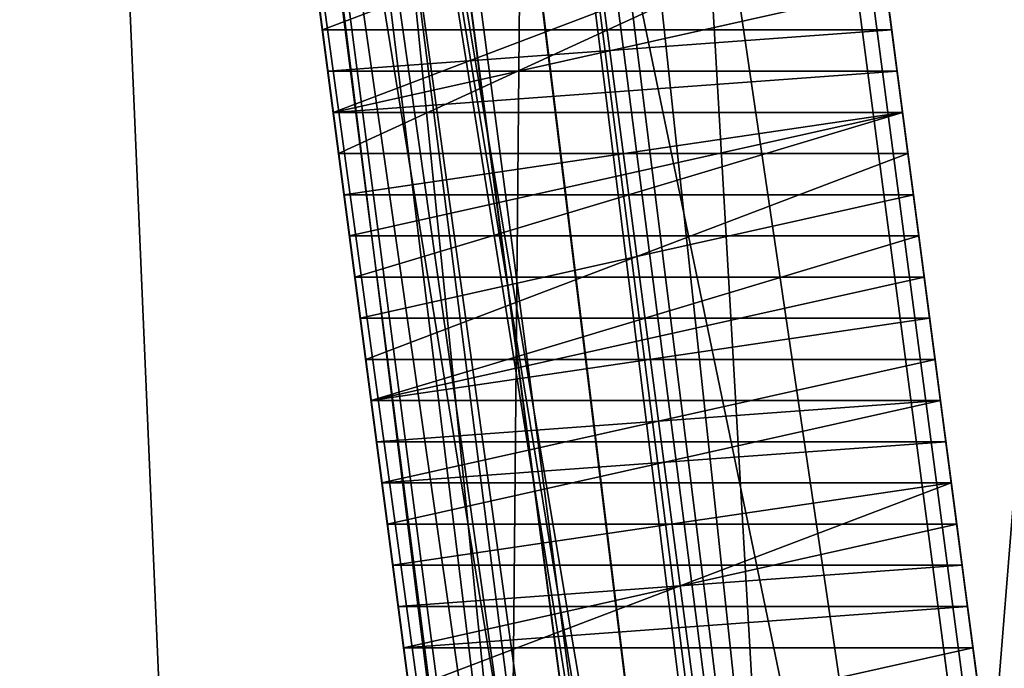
# Model space of a CAD drawing. Header units: millimetres. Extents: x -75 to 0, y -130 to 133.
# Tile 62 of 121: x -57.81 to -56.07, y 41.11 to 42.26. Entities that reach past the tile are written whole.
import ezdxf

# ---------------------------------------------------------------- set-up
doc = ezdxf.new("R2010")
doc.units = ezdxf.units.MM
doc.header["$LTSCALE"] = 65.185185
for name, color, linetype in [('406', 7, 'CONTINUOUS'), ('407', 7, 'CONTINUOUS'), ('409', 7, 'CONTINUOUS'), ('419', 7, 'CONTINUOUS'), ('423', 7, 'CONTINUOUS'), ('437', 7, 'CONTINUOUS'), ('441', 7, 'CONTINUOUS'), ('505', 7, 'CONTINUOUS'), ('506', 7, 'CONTINUOUS'), ('507', 7, 'CONTINUOUS'), ('508', 7, 'CONTINUOUS'), ('509', 7, 'CONTINUOUS'), ('510', 7, 'CONTINUOUS'), ('511', 7, 'CONTINUOUS'), ('512', 7, 'CONTINUOUS'), ('513', 7, 'CONTINUOUS'), ('514', 7, 'CONTINUOUS'), ('515', 7, 'CONTINUOUS'), ('519', 7, 'CONTINUOUS'), ('520', 7, 'CONTINUOUS'), ('521', 7, 'CONTINUOUS'), ('522', 7, 'CONTINUOUS'), ('523', 7, 'CONTINUOUS'), ('524', 7, 'CONTINUOUS'), ('599', 7, 'CONTINUOUS'), ('601', 7, 'CONTINUOUS'), ('607', 7, 'CONTINUOUS'), ('609', 7, 'CONTINUOUS'), ('632', 7, 'CONTINUOUS'), ('634', 7, 'CONTINUOUS'), ('659', 7, 'CONTINUOUS'), ('683', 7, 'CONTINUOUS'), ('709', 7, 'CONTINUOUS'), ('729', 7, 'CONTINUOUS'), ('749', 7, 'CONTINUOUS'), ('750', 7, 'CONTINUOUS'), ('751', 7, 'CONTINUOUS'), ('752', 7, 'CONTINUOUS'), ('753', 7, 'CONTINUOUS'), ('754', 7, 'CONTINUOUS'), ('755', 7, 'CONTINUOUS'), ('756', 7, 'CONTINUOUS'), ('757', 7, 'CONTINUOUS'), ('758', 7, 'CONTINUOUS'), ('759', 7, 'CONTINUOUS'), ('760', 7, 'CONTINUOUS'), ('761', 7, 'CONTINUOUS'), ('772', 7, 'CONTINUOUS'), ('773', 7, 'CONTINUOUS'), ('774', 7, 'CONTINUOUS'), ('775', 7, 'CONTINUOUS'), ('776', 7, 'CONTINUOUS'), ('777', 7, 'CONTINUOUS'), ('778', 7, 'CONTINUOUS'), ('779', 7, 'CONTINUOUS'), ('780', 7, 'CONTINUOUS'), ('896', 7, 'CONTINUOUS'), ('897', 7, 'CONTINUOUS'), ('898', 7, 'CONTINUOUS'), ('900', 7, 'CONTINUOUS'), ('917', 7, 'CONTINUOUS'), ('918', 7, 'CONTINUOUS')]:
    doc.layers.add(name, color=color, linetype=linetype)

msp = doc.modelspace()

# ---------------------------------------------------------------- linework, layer by layer
at = {"layer": '406', "linetype": 'CONTINUOUS'}
for points in [[(-70.6174, 132.09, 22), (-57.0454, 29, 22), (-60.8693, 73.3684, 22), (-70.6174, 132.09, 22)], [(-60.8693, 73.3684, 22), (-57.0454, 29, 22), (-58.716, 67.8308, 22), (-60.8693, 73.3684, 22)], [(-58.716, 67.8308, 22), (-57.0454, 29, 22), (-56.7181, 65.602, 22), (-58.716, 67.8308, 22)], [(-56.7181, 65.602, 22), (-57.0454, 29, 22), (-54.2476, 63.9121, 22), (-56.7181, 65.602, 22)], [(-54.2476, 63.9121, 22), (-57.0454, 29, 22), (-48.4763, 62.5, 22), (-54.2476, 63.9121, 22)], [(-48.4763, 62.5, 22), (-57.0454, 29, 22), (-34, 62.5, 22), (-48.4763, 62.5, 22)], [(-34, 62.5, 22), (-57.0454, 29, 22), (-34, 44.5265, 22), (-34, 62.5, 22)], [(-34, 44.5265, 22), (-57.0454, 29, 22), (-34.3038, 41.0536, 22), (-34, 44.5265, 22)]]:
    msp.add_3dface(points, dxfattribs=at)
at = {"layer": '407', "linetype": 'CONTINUOUS'}
for points in [[(-70.6174, 132.09, -22), (-60.8693, 73.3684, -22), (-57.0454, 29, -22), (-70.6174, 132.09, -22)], [(-60.8693, 73.3684, -22), (-58.716, 67.8308, -22), (-57.0454, 29, -22), (-60.8693, 73.3684, -22)], [(-58.716, 67.8308, -22), (-56.7181, 65.602, -22), (-35.2061, 37.6861, -22), (-58.716, 67.8308, -22)], [(-57.0454, 29, -22), (-58.716, 67.8308, -22), (-38.3676, 29, -22), (-57.0454, 29, -22)], [(-38.3676, 29, -22), (-58.716, 67.8308, -22), (-35.2061, 37.6861, -22), (-38.3676, 29, -22)], [(-56.7181, 65.602, -22), (-34, 44.5265, -22), (-34.3038, 41.0536, -22), (-56.7181, 65.602, -22)], [(-35.2061, 37.6861, -22), (-56.7181, 65.602, -22), (-34.3038, 41.0536, -22), (-35.2061, 37.6861, -22)]]:
    msp.add_3dface(points, dxfattribs=at)
at = {"layer": '409', "linetype": 'CONTINUOUS'}
for points in [[(-57.5411, 28.9347, -21.5), (-57.5411, 28.9347, 21.5), (-71.1132, 132.0247, 21.5), (-57.5411, 28.9347, -21.5)], [(-71.1132, 132.0247, -21.5), (-57.5411, 28.9347, -21.5), (-71.1132, 132.0247, 21.5), (-71.1132, 132.0247, -21.5)]]:
    msp.add_3dface(points, dxfattribs=at)
at = {"layer": '419', "linetype": 'CONTINUOUS'}
for points in [[(-57.0454, 29, 22), (-70.6174, 132.09, 22), (-70.968, 132.0438, 21.8536), (-57.0454, 29, 22)], [(-71.1132, 132.0247, 21.5), (-57.3959, 28.9539, 21.8536), (-70.968, 132.0438, 21.8536), (-71.1132, 132.0247, 21.5)], [(-57.3959, 28.9539, 21.8536), (-57.0454, 29, 22), (-70.968, 132.0438, 21.8536), (-57.3959, 28.9539, 21.8536)], [(-71.1132, 132.0247, 21.5), (-57.5411, 28.9347, 21.5), (-57.3959, 28.9539, 21.8536), (-71.1132, 132.0247, 21.5)]]:
    msp.add_3dface(points, dxfattribs=at)
at = {"layer": '423', "linetype": 'CONTINUOUS'}
for points in [[(-70.968, 132.0438, -21.8536), (-70.6174, 132.09, -22), (-57.3959, 28.9539, -21.8536), (-70.968, 132.0438, -21.8536)], [(-70.6174, 132.09, -22), (-57.0454, 29, -22), (-57.3959, 28.9539, -21.8536), (-70.6174, 132.09, -22)], [(-57.5411, 28.9347, -21.5), (-71.1132, 132.0247, -21.5), (-70.968, 132.0438, -21.8536), (-57.5411, 28.9347, -21.5)], [(-57.5411, 28.9347, -21.5), (-70.968, 132.0438, -21.8536), (-57.3959, 28.9539, -21.8536), (-57.5411, 28.9347, -21.5)]]:
    msp.add_3dface(points, dxfattribs=at)
at = {"layer": '437', "linetype": 'CONTINUOUS'}
for points in [[(-54.5762, 29, 18.9216), (-58.193, 56.4724, 18.7321), (-39.965, 29, 19.6874), (-54.5762, 29, 18.9216)], [(-39.965, 29, 19.6874), (-58.193, 56.4724, 18.7321), (-36.6107, 38.2159, 19.8632), (-39.965, 29, 19.6874)], [(-36.6107, 38.2159, 19.8632), (-58.193, 56.4724, 18.7321), (-35.7785, 41.3207, 19.9068), (-36.6107, 38.2159, 19.8632)], [(-35.7785, 41.3207, 19.9068), (-58.193, 56.4724, 18.7321), (-35.4979, 44.5265, 19.9215), (-35.7785, 41.3207, 19.9068)]]:
    msp.add_3dface(points, dxfattribs=at)
at = {"layer": '441', "linetype": 'CONTINUOUS'}
msp.add_3dface([(-58.193, 56.4724, -18.7321), (-54.5762, 29, -18.9216), (-35.4979, 44.5265, -19.9215), (-58.193, 56.4724, -18.7321)], dxfattribs=at)
at = {"layer": '505', "linetype": 'CONTINUOUS'}
for points in [[(-56.1612, 41.4375, 12.25), (-57.1219, 41.0729, 12.25), (-57.1699, 41.4375, 12.25), (-56.1612, 41.4375, 12.25)], [(-56.1132, 41.0729, 12.25), (-57.1219, 41.0729, 12.25), (-56.1612, 41.4375, 12.25), (-56.1132, 41.0729, 12.25)]]:
    msp.add_3dface(points, dxfattribs=at)
at = {"layer": '506', "linetype": 'CONTINUOUS'}
for points in [[(-56.1612, 41.4375, 12.25), (-57.1699, 41.4375, 12.25), (-57.1699, 41.4375, 14.0372), (-56.1612, 41.4375, 12.25)], [(-56.1612, 41.4375, 14.0372), (-56.1612, 41.4375, 12.25), (-57.1699, 41.4375, 14.0372), (-56.1612, 41.4375, 14.0372)]]:
    msp.add_3dface(points, dxfattribs=at)
at = {"layer": '507', "linetype": 'CONTINUOUS'}
for points in [[(-56.1708, 41.5104, 14.1862), (-57.1699, 41.4375, 14.0372), (-57.1795, 41.5104, 14.1862), (-56.1708, 41.5104, 14.1862)], [(-56.1612, 41.4375, 14.0372), (-57.1699, 41.4375, 14.0372), (-56.1708, 41.5104, 14.1862), (-56.1612, 41.4375, 14.0372)]]:
    msp.add_3dface(points, dxfattribs=at)
at = {"layer": '508', "linetype": 'CONTINUOUS'}
for points in [[(-56.1804, 41.5833, 14.2606), (-57.1795, 41.5104, 14.1862), (-57.1891, 41.5833, 14.2606), (-56.1804, 41.5833, 14.2606)], [(-56.1708, 41.5104, 14.1862), (-57.1795, 41.5104, 14.1862), (-56.1804, 41.5833, 14.2606), (-56.1708, 41.5104, 14.1862)]]:
    msp.add_3dface(points, dxfattribs=at)
at = {"layer": '509', "linetype": 'CONTINUOUS'}
for points in [[(-56.1996, 41.7292, 14.3351), (-57.1891, 41.5833, 14.2606), (-57.2083, 41.7292, 14.3351), (-56.1996, 41.7292, 14.3351)], [(-56.1804, 41.5833, 14.2606), (-57.1891, 41.5833, 14.2606), (-56.1996, 41.7292, 14.3351), (-56.1804, 41.5833, 14.2606)]]:
    msp.add_3dface(points, dxfattribs=at)
at = {"layer": '510', "linetype": 'CONTINUOUS'}
for points in [[(-56.2284, 41.9479, 14.3351), (-57.2083, 41.7292, 14.3351), (-57.2371, 41.9479, 14.3351), (-56.2284, 41.9479, 14.3351)], [(-56.1996, 41.7292, 14.3351), (-57.2083, 41.7292, 14.3351), (-56.2284, 41.9479, 14.3351), (-56.1996, 41.7292, 14.3351)]]:
    msp.add_3dface(points, dxfattribs=at)
at = {"layer": '511', "linetype": 'CONTINUOUS'}
for points in [[(-56.2476, 42.0937, 14.2606), (-57.2371, 41.9479, 14.3351), (-57.2563, 42.0937, 14.2606), (-56.2476, 42.0937, 14.2606)], [(-56.2284, 41.9479, 14.3351), (-57.2371, 41.9479, 14.3351), (-56.2476, 42.0937, 14.2606), (-56.2284, 41.9479, 14.3351)]]:
    msp.add_3dface(points, dxfattribs=at)
at = {"layer": '512', "linetype": 'CONTINUOUS'}
for points in [[(-56.2572, 42.1667, 14.1862), (-57.2563, 42.0937, 14.2606), (-57.2659, 42.1667, 14.1862), (-56.2572, 42.1667, 14.1862)], [(-56.2476, 42.0937, 14.2606), (-57.2563, 42.0937, 14.2606), (-56.2572, 42.1667, 14.1862), (-56.2476, 42.0937, 14.2606)]]:
    msp.add_3dface(points, dxfattribs=at)
at = {"layer": '513', "linetype": 'CONTINUOUS'}
for points in [[(-56.2668, 42.2396, 14.0372), (-57.2659, 42.1667, 14.1862), (-57.2755, 42.2396, 14.0372), (-56.2668, 42.2396, 14.0372)], [(-56.2572, 42.1667, 14.1862), (-57.2659, 42.1667, 14.1862), (-56.2668, 42.2396, 14.0372), (-56.2572, 42.1667, 14.1862)]]:
    msp.add_3dface(points, dxfattribs=at)
at = {"layer": '514', "linetype": 'CONTINUOUS'}
for points in [[(-56.2668, 42.2396, 14.0372), (-57.2755, 42.2396, 14.0372), (-57.2755, 42.2396, 12.25), (-56.2668, 42.2396, 14.0372)], [(-56.2668, 42.2396, 12.25), (-56.2668, 42.2396, 14.0372), (-57.2755, 42.2396, 12.25), (-56.2668, 42.2396, 12.25)]]:
    msp.add_3dface(points, dxfattribs=at)
at = {"layer": '515', "linetype": 'CONTINUOUS'}
for points in [[(-56.3148, 42.6042, 12.25), (-57.2755, 42.2396, 12.25), (-57.3235, 42.6042, 12.25), (-56.3148, 42.6042, 12.25)], [(-56.2668, 42.2396, 12.25), (-57.2755, 42.2396, 12.25), (-56.3148, 42.6042, 12.25), (-56.2668, 42.2396, 12.25)]]:
    msp.add_3dface(points, dxfattribs=at)
at = {"layer": '519', "linetype": 'CONTINUOUS'}
for points in [[(-56.2764, 42.3125, 14.5585), (-57.2851, 42.3125, 14.5585), (-57.2563, 42.0937, 14.633), (-56.2764, 42.3125, 14.5585)], [(-56.2476, 42.0937, 14.633), (-56.2764, 42.3125, 14.5585), (-57.2563, 42.0937, 14.633), (-56.2476, 42.0937, 14.633)]]:
    msp.add_3dface(points, dxfattribs=at)
at = {"layer": '520', "linetype": 'CONTINUOUS'}
for points in [[(-56.2476, 42.0937, 14.633), (-57.2563, 42.0937, 14.633), (-57.2179, 41.8021, 14.633), (-56.2476, 42.0937, 14.633)], [(-56.2092, 41.8021, 14.633), (-56.2476, 42.0937, 14.633), (-57.2179, 41.8021, 14.633), (-56.2092, 41.8021, 14.633)]]:
    msp.add_3dface(points, dxfattribs=at)
at = {"layer": '521', "linetype": 'CONTINUOUS'}
for points in [[(-56.2092, 41.8021, 14.633), (-57.2179, 41.8021, 14.633), (-57.1891, 41.5833, 14.5585), (-56.2092, 41.8021, 14.633)], [(-56.1804, 41.5833, 14.5585), (-56.2092, 41.8021, 14.633), (-57.1891, 41.5833, 14.5585), (-56.1804, 41.5833, 14.5585)]]:
    msp.add_3dface(points, dxfattribs=at)
at = {"layer": '522', "linetype": 'CONTINUOUS'}
for points in [[(-56.1804, 41.5833, 14.5585), (-57.1891, 41.5833, 14.5585), (-57.1603, 41.3646, 14.3351), (-56.1804, 41.5833, 14.5585)], [(-56.1516, 41.3646, 14.3351), (-56.1804, 41.5833, 14.5585), (-57.1603, 41.3646, 14.3351), (-56.1516, 41.3646, 14.3351)]]:
    msp.add_3dface(points, dxfattribs=at)
at = {"layer": '523', "linetype": 'CONTINUOUS'}
for points in [[(-56.1516, 41.3646, 14.3351), (-57.1603, 41.3646, 14.3351), (-57.1315, 41.1458, 14.5585), (-56.1516, 41.3646, 14.3351)], [(-56.1228, 41.1458, 14.5585), (-56.1516, 41.3646, 14.3351), (-57.1315, 41.1458, 14.5585), (-56.1228, 41.1458, 14.5585)]]:
    msp.add_3dface(points, dxfattribs=at)
at = {"layer": '524', "linetype": 'CONTINUOUS'}
for points in [[(-56.1228, 41.1458, 14.5585), (-57.1315, 41.1458, 14.5585), (-57.1027, 40.9271, 14.633), (-56.1228, 41.1458, 14.5585)], [(-56.094, 40.9271, 14.633), (-56.1228, 41.1458, 14.5585), (-57.1027, 40.9271, 14.633), (-56.094, 40.9271, 14.633)]]:
    msp.add_3dface(points, dxfattribs=at)
at = {"layer": '599', "linetype": 'CONTINUOUS'}
for points in [[(-55.8839, 35.5, 4.5), (-57.0682, 44.4957, 4.5), (-57.0029, 44.5, 4.5), (-55.8839, 35.5, 4.5)], [(-41, 44.5, 4.5), (-55.8839, 35.5, 4.5), (-57.0029, 44.5, 4.5), (-41, 44.5, 4.5)]]:
    msp.add_3dface(points, dxfattribs=at)
at = {"layer": '601', "linetype": 'CONTINUOUS'}
for points in [[(-57.0356, 44.4989, -4.5), (-57.0682, 44.4957, -4.5), (-55.8839, 35.5, -4.5), (-57.0356, 44.4989, -4.5)], [(-57.0029, 44.5, -4.5), (-57.0356, 44.4989, -4.5), (-55.8839, 35.5, -4.5), (-57.0029, 44.5, -4.5)], [(-41, 44.5, -4.5), (-57.0029, 44.5, -4.5), (-41, 35.5, -4.5), (-41, 44.5, -4.5)], [(-41, 35.5, -4.5), (-57.0029, 44.5, -4.5), (-55.8839, 35.5, -4.5), (-41, 35.5, -4.5)]]:
    msp.add_3dface(points, dxfattribs=at)
at = {"layer": '607', "linetype": 'CONTINUOUS'}
for points in [[(-55.9959, 46.338, -7.4058), (-55.5786, 36.8133, -7.3948), (-56.1465, 46.2928, -7.4097), (-55.9959, 46.338, -7.4058)], [(-56.1465, 46.2928, -7.4097), (-55.5786, 36.8133, -7.3948), (-56.806, 46.1361, -7.427), (-56.1465, 46.2928, -7.4097)]]:
    msp.add_3dface(points, dxfattribs=at)
at = {"layer": '609', "linetype": 'CONTINUOUS'}
for points in [[(-56.1465, 46.2928, 7.4097), (-55.5786, 36.8133, 7.3948), (-55.9959, 46.338, 7.4058), (-56.1465, 46.2928, 7.4097)], [(-56.806, 46.1361, 7.427), (-55.5786, 36.8133, 7.3948), (-56.1465, 46.2928, 7.4097), (-56.806, 46.1361, 7.427)]]:
    msp.add_3dface(points, dxfattribs=at)
at = {"layer": '632', "linetype": 'CONTINUOUS'}
for points in [[(-57.0682, 44.4957, 4.5), (-55.9497, 35.5, 4.4957), (-57.3664, 44.3434, 4.3879), (-57.0682, 44.4957, 4.5)], [(-57.0682, 44.4957, 4.5), (-55.8839, 35.5, 4.5), (-55.9169, 35.5, 4.4989), (-57.0682, 44.4957, 4.5)], [(-57.0682, 44.4957, 4.5), (-55.9169, 35.5, 4.4989), (-55.9497, 35.5, 4.4957), (-57.0682, 44.4957, 4.5)], [(-57.3664, 44.3434, 4.3879), (-56.2456, 35.597, 4.361), (-57.4746, 44.1658, 4.226), (-57.3664, 44.3434, 4.3879)], [(-55.9497, 35.5, 4.4957), (-56.2456, 35.597, 4.361), (-57.3664, 44.3434, 4.3879), (-55.9497, 35.5, 4.4957)], [(-57.4746, 44.1658, 4.226), (-56.4454, 35.9347, 4), (-57.4986, 43.9347, 4), (-57.4746, 44.1658, 4.226)], [(-56.2456, 35.597, 4.361), (-56.3751, 35.7373, 4.205), (-57.4746, 44.1658, 4.226), (-56.2456, 35.597, 4.361)], [(-56.3751, 35.7373, 4.205), (-56.4454, 35.9347, 4), (-57.4746, 44.1658, 4.226), (-56.3751, 35.7373, 4.205)]]:
    msp.add_3dface(points, dxfattribs=at)
at = {"layer": '634', "linetype": 'CONTINUOUS'}
for points in [[(-55.8839, 35.5, -4.5), (-57.0682, 44.4957, -4.5), (-57.3664, 44.3434, -4.3879), (-55.8839, 35.5, -4.5)], [(-56.2456, 35.597, -4.361), (-57.3664, 44.3434, -4.3879), (-57.4746, 44.1658, -4.226), (-56.2456, 35.597, -4.361)], [(-55.9169, 35.5, -4.4989), (-55.8839, 35.5, -4.5), (-57.3664, 44.3434, -4.3879), (-55.9169, 35.5, -4.4989)], [(-55.9497, 35.5, -4.4957), (-55.9169, 35.5, -4.4989), (-57.3664, 44.3434, -4.3879), (-55.9497, 35.5, -4.4957)], [(-56.2456, 35.597, -4.361), (-55.9497, 35.5, -4.4957), (-57.3664, 44.3434, -4.3879), (-56.2456, 35.597, -4.361)], [(-56.3751, 35.7373, -4.205), (-57.4746, 44.1658, -4.226), (-57.4986, 43.9347, -4), (-56.3751, 35.7373, -4.205)], [(-56.3751, 35.7373, -4.205), (-56.2456, 35.597, -4.361), (-57.4746, 44.1658, -4.226), (-56.3751, 35.7373, -4.205)], [(-56.4454, 35.9347, -4), (-56.3751, 35.7373, -4.205), (-57.4986, 43.9347, -4), (-56.4454, 35.9347, -4)]]:
    msp.add_3dface(points, dxfattribs=at)
at = {"layer": '659', "linetype": 'CONTINUOUS'}
for points in [[(-57.4903, 46.045, -7.7288), (-56.806, 46.1361, -7.427), (-56.2629, 36.7221, -7.6966), (-57.4903, 46.045, -7.7288)], [(-56.806, 46.1361, -7.427), (-55.5786, 36.8133, -7.3948), (-56.2629, 36.7221, -7.6966), (-56.806, 46.1361, -7.427)], [(-57.7713, 46.0056, -8.4266), (-57.4903, 46.045, -7.7288), (-56.5439, 36.6827, -8.3945), (-57.7713, 46.0056, -8.4266)], [(-56.5439, 36.6827, -8.3945), (-57.4903, 46.045, -7.7288), (-56.2629, 36.7221, -7.6966), (-56.5439, 36.6827, -8.3945)]]:
    msp.add_3dface(points, dxfattribs=at)
at = {"layer": '683', "linetype": 'CONTINUOUS'}
for points in [[(-55.5786, 36.8133, 7.3948), (-56.806, 46.1361, 7.427), (-57.4903, 46.045, 7.7288), (-55.5786, 36.8133, 7.3948)], [(-57.7713, 46.0056, 8.4266), (-56.2629, 36.7221, 7.6966), (-57.4903, 46.045, 7.7288), (-57.7713, 46.0056, 8.4266)], [(-56.2629, 36.7221, 7.6966), (-55.5786, 36.8133, 7.3948), (-57.4903, 46.045, 7.7288), (-56.2629, 36.7221, 7.6966)], [(-57.7713, 46.0056, 8.4266), (-56.5439, 36.6827, 8.3945), (-56.2629, 36.7221, 7.6966), (-57.7713, 46.0056, 8.4266)]]:
    msp.add_3dface(points, dxfattribs=at)
at = {"layer": '709', "linetype": 'CONTINUOUS'}
for points in [[(-54.5762, 29, -18.9216), (-58.193, 56.4724, -18.7321), (-58.6207, 56.4152, -18.6088), (-54.5762, 29, -18.9216)], [(-58.6207, 56.4152, -18.6088), (-58.8779, 56.3799, -18.4027), (-55.2434, 28.91, -18.6115), (-58.6207, 56.4152, -18.6088)], [(-54.5762, 29, -18.9216), (-58.6207, 56.4152, -18.6088), (-55.2434, 28.91, -18.6115), (-54.5762, 29, -18.9216)], [(-58.8779, 56.3799, -18.4027), (-59.051, 56.3553, -18.1303), (-55.2434, 28.91, -18.6115), (-58.8779, 56.3799, -18.4027)], [(-59.051, 56.3553, -18.1303), (-59.1321, 56.3419, -17.7335), (-55.2434, 28.91, -18.6115), (-59.051, 56.3553, -18.1303)], [(-55.2434, 28.91, -18.6115), (-59.1321, 56.3419, -17.7335), (-55.5153, 28.8695, -17.923), (-55.2434, 28.91, -18.6115)]]:
    msp.add_3dface(points, dxfattribs=at)
at = {"layer": '729', "linetype": 'CONTINUOUS'}
for points in [[(-58.193, 56.4724, 18.7321), (-55.2434, 28.91, 18.6115), (-58.6223, 56.415, 18.608), (-58.193, 56.4724, 18.7321)], [(-58.193, 56.4724, 18.7321), (-54.5762, 29, 18.9216), (-55.2434, 28.91, 18.6115), (-58.193, 56.4724, 18.7321)], [(-58.6223, 56.415, 18.608), (-55.2434, 28.91, 18.6115), (-58.879, 56.3798, 18.4015), (-58.6223, 56.415, 18.608)], [(-58.879, 56.3798, 18.4015), (-55.5153, 28.8695, 17.923), (-59.0515, 56.3552, 18.1291), (-58.879, 56.3798, 18.4015)], [(-55.2434, 28.91, 18.6115), (-55.5153, 28.8695, 17.923), (-58.879, 56.3798, 18.4015), (-55.2434, 28.91, 18.6115)], [(-55.5153, 28.8695, 17.923), (-59.1321, 56.3419, 17.7335), (-59.0515, 56.3552, 18.1291), (-55.5153, 28.8695, 17.923)]]:
    msp.add_3dface(points, dxfattribs=at)
at = {"layer": '749', "linetype": 'CONTINUOUS'}
for points in [[(-56.2956, 42.4583, -12.25), (-57.3043, 42.4583, -12.25), (-57.2467, 42.0208, -12.3245), (-56.2956, 42.4583, -12.25)], [(-56.238, 42.0208, -12.3245), (-56.2956, 42.4583, -12.25), (-57.2467, 42.0208, -12.3245), (-56.238, 42.0208, -12.3245)]]:
    msp.add_3dface(points, dxfattribs=at)
at = {"layer": '750', "linetype": 'CONTINUOUS'}
for points in [[(-56.238, 42.0208, -12.3245), (-57.2467, 42.0208, -12.3245), (-57.1987, 41.6563, -12.5479), (-56.238, 42.0208, -12.3245)], [(-56.19, 41.6563, -12.5479), (-56.238, 42.0208, -12.3245), (-57.1987, 41.6563, -12.5479), (-56.19, 41.6563, -12.5479)]]:
    msp.add_3dface(points, dxfattribs=at)
at = {"layer": '751', "linetype": 'CONTINUOUS'}
for points in [[(-56.19, 41.6563, -12.5479), (-57.1987, 41.6563, -12.5479), (-57.1699, 41.4375, -12.7713), (-56.19, 41.6563, -12.5479)], [(-56.1612, 41.4375, -12.7713), (-56.19, 41.6563, -12.5479), (-57.1699, 41.4375, -12.7713), (-56.1612, 41.4375, -12.7713)]]:
    msp.add_3dface(points, dxfattribs=at)
at = {"layer": '752', "linetype": 'CONTINUOUS'}
for points in [[(-56.1612, 41.4375, -12.7713), (-57.1699, 41.4375, -12.7713), (-57.1507, 41.2917, -13.0691), (-56.1612, 41.4375, -12.7713)], [(-56.142, 41.2917, -13.0691), (-56.1612, 41.4375, -12.7713), (-57.1507, 41.2917, -13.0691), (-56.142, 41.2917, -13.0691)]]:
    msp.add_3dface(points, dxfattribs=at)
at = {"layer": '753', "linetype": 'CONTINUOUS'}
for points in [[(-56.142, 41.2917, -13.0691), (-57.1507, 41.2917, -13.0691), (-57.1411, 41.2188, -13.2926), (-56.142, 41.2917, -13.0691)], [(-56.1324, 41.2188, -13.2926), (-56.142, 41.2917, -13.0691), (-57.1411, 41.2188, -13.2926), (-56.1324, 41.2188, -13.2926)]]:
    msp.add_3dface(points, dxfattribs=at)
at = {"layer": '754', "linetype": 'CONTINUOUS'}
for points in [[(-56.1324, 41.2188, -13.2926), (-57.1411, 41.2188, -13.2926), (-57.1315, 41.1458, -13.6649), (-56.1324, 41.2188, -13.2926)], [(-56.1228, 41.1458, -13.6649), (-56.1324, 41.2188, -13.2926), (-57.1315, 41.1458, -13.6649), (-56.1228, 41.1458, -13.6649)]]:
    msp.add_3dface(points, dxfattribs=at)
at = {"layer": '755', "linetype": 'CONTINUOUS'}
for points in [[(-56.1228, 41.1458, -13.6649), (-57.1315, 41.1458, -13.6649), (-56.1228, 41.1458, -14.3351), (-56.1228, 41.1458, -13.6649)], [(-56.1228, 41.1458, -14.3351), (-57.1315, 41.1458, -13.6649), (-57.1315, 41.1458, -14.3351), (-56.1228, 41.1458, -14.3351)]]:
    msp.add_3dface(points, dxfattribs=at)
at = {"layer": '756', "linetype": 'CONTINUOUS'}
for points in [[(-56.1324, 41.2188, -14.7074), (-57.1315, 41.1458, -14.3351), (-57.1411, 41.2188, -14.7074), (-56.1324, 41.2188, -14.7074)], [(-56.1228, 41.1458, -14.3351), (-57.1315, 41.1458, -14.3351), (-56.1324, 41.2188, -14.7074), (-56.1228, 41.1458, -14.3351)]]:
    msp.add_3dface(points, dxfattribs=at)
at = {"layer": '757', "linetype": 'CONTINUOUS'}
for points in [[(-56.142, 41.2917, -14.9309), (-57.1411, 41.2188, -14.7074), (-57.1507, 41.2917, -14.9309), (-56.142, 41.2917, -14.9309)], [(-56.1324, 41.2188, -14.7074), (-57.1411, 41.2188, -14.7074), (-56.142, 41.2917, -14.9309), (-56.1324, 41.2188, -14.7074)]]:
    msp.add_3dface(points, dxfattribs=at)
at = {"layer": '758', "linetype": 'CONTINUOUS'}
for points in [[(-56.1612, 41.4375, -15.2287), (-57.1507, 41.2917, -14.9309), (-57.1699, 41.4375, -15.2287), (-56.1612, 41.4375, -15.2287)], [(-56.142, 41.2917, -14.9309), (-57.1507, 41.2917, -14.9309), (-56.1612, 41.4375, -15.2287), (-56.142, 41.2917, -14.9309)]]:
    msp.add_3dface(points, dxfattribs=at)
at = {"layer": '759', "linetype": 'CONTINUOUS'}
for points in [[(-56.19, 41.6563, -15.4521), (-57.1699, 41.4375, -15.2287), (-57.1987, 41.6563, -15.4521), (-56.19, 41.6563, -15.4521)], [(-56.1612, 41.4375, -15.2287), (-57.1699, 41.4375, -15.2287), (-56.19, 41.6563, -15.4521), (-56.1612, 41.4375, -15.2287)]]:
    msp.add_3dface(points, dxfattribs=at)
at = {"layer": '760', "linetype": 'CONTINUOUS'}
for points in [[(-56.238, 42.0208, -15.6755), (-57.1987, 41.6563, -15.4521), (-57.2467, 42.0208, -15.6755), (-56.238, 42.0208, -15.6755)], [(-56.19, 41.6563, -15.4521), (-57.1987, 41.6563, -15.4521), (-56.238, 42.0208, -15.6755), (-56.19, 41.6563, -15.4521)]]:
    msp.add_3dface(points, dxfattribs=at)
at = {"layer": '761', "linetype": 'CONTINUOUS'}
for points in [[(-56.2956, 42.4583, -15.75), (-57.2467, 42.0208, -15.6755), (-57.3043, 42.4583, -15.75), (-56.2956, 42.4583, -15.75)], [(-56.238, 42.0208, -15.6755), (-57.2467, 42.0208, -15.6755), (-56.2956, 42.4583, -15.75), (-56.238, 42.0208, -15.6755)]]:
    msp.add_3dface(points, dxfattribs=at)
at = {"layer": '772', "linetype": 'CONTINUOUS'}
for points in [[(-56.2956, 42.4583, -15.3777), (-57.3043, 42.4583, -15.3777), (-57.2563, 42.0937, -15.3032), (-56.2956, 42.4583, -15.3777)], [(-56.2476, 42.0937, -15.3032), (-56.2956, 42.4583, -15.3777), (-57.2563, 42.0937, -15.3032), (-56.2476, 42.0937, -15.3032)]]:
    msp.add_3dface(points, dxfattribs=at)
at = {"layer": '773', "linetype": 'CONTINUOUS'}
for points in [[(-56.2476, 42.0937, -15.3032), (-57.2563, 42.0937, -15.3032), (-57.2275, 41.875, -15.1543), (-56.2476, 42.0937, -15.3032)], [(-56.2188, 41.875, -15.1543), (-56.2476, 42.0937, -15.3032), (-57.2275, 41.875, -15.1543), (-56.2188, 41.875, -15.1543)]]:
    msp.add_3dface(points, dxfattribs=at)
at = {"layer": '774', "linetype": 'CONTINUOUS'}
for points in [[(-56.2188, 41.875, -15.1543), (-57.2275, 41.875, -15.1543), (-57.1891, 41.5833, -14.7074), (-56.2188, 41.875, -15.1543)], [(-56.1804, 41.5833, -14.7074), (-56.2188, 41.875, -15.1543), (-57.1891, 41.5833, -14.7074), (-56.1804, 41.5833, -14.7074)]]:
    msp.add_3dface(points, dxfattribs=at)
at = {"layer": '775', "linetype": 'CONTINUOUS'}
for points in [[(-56.1804, 41.5833, -14.7074), (-57.1891, 41.5833, -14.7074), (-57.1795, 41.5104, -14.2606), (-56.1804, 41.5833, -14.7074)], [(-56.1708, 41.5104, -14.2606), (-56.1804, 41.5833, -14.7074), (-57.1795, 41.5104, -14.2606), (-56.1708, 41.5104, -14.2606)]]:
    msp.add_3dface(points, dxfattribs=at)
at = {"layer": '776', "linetype": 'CONTINUOUS'}
for points in [[(-56.1708, 41.5104, -14.2606), (-57.1795, 41.5104, -14.2606), (-56.1708, 41.5104, -13.7394), (-56.1708, 41.5104, -14.2606)], [(-56.1708, 41.5104, -13.7394), (-57.1795, 41.5104, -14.2606), (-57.1795, 41.5104, -13.7394), (-56.1708, 41.5104, -13.7394)]]:
    msp.add_3dface(points, dxfattribs=at)
at = {"layer": '777', "linetype": 'CONTINUOUS'}
for points in [[(-56.1804, 41.5833, -13.2926), (-57.1795, 41.5104, -13.7394), (-57.1891, 41.5833, -13.2926), (-56.1804, 41.5833, -13.2926)], [(-56.1708, 41.5104, -13.7394), (-57.1795, 41.5104, -13.7394), (-56.1804, 41.5833, -13.2926), (-56.1708, 41.5104, -13.7394)]]:
    msp.add_3dface(points, dxfattribs=at)
at = {"layer": '778', "linetype": 'CONTINUOUS'}
for points in [[(-56.2188, 41.875, -12.8457), (-57.1891, 41.5833, -13.2926), (-57.2275, 41.875, -12.8457), (-56.2188, 41.875, -12.8457)], [(-56.1804, 41.5833, -13.2926), (-57.1891, 41.5833, -13.2926), (-56.2188, 41.875, -12.8457), (-56.1804, 41.5833, -13.2926)]]:
    msp.add_3dface(points, dxfattribs=at)
at = {"layer": '779', "linetype": 'CONTINUOUS'}
for points in [[(-56.2476, 42.0937, -12.6968), (-57.2275, 41.875, -12.8457), (-57.2563, 42.0937, -12.6968), (-56.2476, 42.0937, -12.6968)], [(-56.2188, 41.875, -12.8457), (-57.2275, 41.875, -12.8457), (-56.2476, 42.0937, -12.6968), (-56.2188, 41.875, -12.8457)]]:
    msp.add_3dface(points, dxfattribs=at)
at = {"layer": '780', "linetype": 'CONTINUOUS'}
for points in [[(-56.2956, 42.4583, -12.6223), (-57.2563, 42.0937, -12.6968), (-57.3043, 42.4583, -12.6223), (-56.2956, 42.4583, -12.6223)], [(-56.2476, 42.0937, -12.6968), (-57.2563, 42.0937, -12.6968), (-56.2956, 42.4583, -12.6223), (-56.2476, 42.0937, -12.6968)]]:
    msp.add_3dface(points, dxfattribs=at)
at = {"layer": '896', "linetype": 'CONTINUOUS'}
for points in [[(-56.8915, 39.3229, 15.75), (-57.6307, 44.9375, 14.5585), (-59.1321, 56.3419, 17.7335), (-56.8915, 39.3229, 15.75)], [(-56.8915, 39.3229, 15.75), (-59.1321, 56.3419, 17.7335), (-55.5153, 28.8695, 17.923), (-56.8915, 39.3229, 15.75)], [(-56.6611, 37.5729, 12.25), (-56.6131, 37.2083, 12.25), (-57.7713, 46.0056, 8.4266), (-56.6611, 37.5729, 12.25)], [(-56.8435, 38.9583, 12.25), (-56.6611, 37.5729, 12.25), (-57.7713, 46.0056, 8.4266), (-56.8435, 38.9583, 12.25)], [(-57.7713, 46.0056, 8.4266), (-56.6131, 37.2083, 12.25), (-56.5439, 36.6827, 8.3945), (-57.7713, 46.0056, 8.4266)], [(-56.8915, 39.3229, 12.25), (-56.8435, 38.9583, 12.25), (-57.7713, 46.0056, 8.4266), (-56.8915, 39.3229, 12.25)], [(-56.9683, 39.9062, 12.25), (-56.8915, 39.3229, 12.25), (-57.7713, 46.0056, 8.4266), (-56.9683, 39.9062, 12.25)], [(-57.1219, 41.0729, 12.25), (-57.0163, 40.2708, 12.25), (-57.7713, 46.0056, 8.4266), (-57.1219, 41.0729, 12.25)], [(-57.0163, 40.2708, 12.25), (-56.9683, 39.9062, 12.25), (-57.7713, 46.0056, 8.4266), (-57.0163, 40.2708, 12.25)], [(-57.1699, 41.4375, 12.25), (-57.1219, 41.0729, 12.25), (-57.7713, 46.0056, 8.4266), (-57.1699, 41.4375, 12.25)], [(-57.2755, 42.2396, 12.25), (-57.1699, 41.4375, 12.25), (-57.7713, 46.0056, 8.4266), (-57.2755, 42.2396, 12.25)], [(-57.3235, 42.6042, 12.25), (-57.2755, 42.2396, 12.25), (-57.7713, 46.0056, 8.4266), (-57.3235, 42.6042, 12.25)], [(-57.6307, 44.9375, 14.5585), (-56.8915, 39.3229, 15.75), (-57.5731, 44.5, 14.633), (-57.6307, 44.9375, 14.5585)], [(-57.5731, 44.5, 14.633), (-56.8915, 39.3229, 15.75), (-57.5155, 44.0625, 14.633), (-57.5731, 44.5, 14.633)], [(-57.5155, 44.0625, 14.633), (-56.8915, 39.3229, 15.75), (-57.4483, 43.5521, 14.5585), (-57.5155, 44.0625, 14.633)], [(-57.4483, 43.5521, 14.5585), (-56.8915, 39.3229, 15.75), (-57.4291, 43.4062, 14.484), (-57.4483, 43.5521, 14.5585)], [(-57.4291, 43.4062, 14.484), (-56.8915, 39.3229, 15.75), (-57.4099, 43.2604, 14.3351), (-57.4291, 43.4062, 14.484)], [(-56.8915, 39.3229, 15.75), (-57.2851, 42.3125, 14.5585), (-57.4099, 43.2604, 14.3351), (-56.8915, 39.3229, 15.75)], [(-57.2851, 42.3125, 14.5585), (-56.8915, 39.3229, 15.75), (-57.2563, 42.0937, 14.633), (-57.2851, 42.3125, 14.5585)], [(-57.1699, 41.4375, 14.0372), (-57.1699, 41.4375, 12.25), (-57.2755, 42.2396, 12.25), (-57.1699, 41.4375, 14.0372)], [(-57.1795, 41.5104, 14.1862), (-57.1699, 41.4375, 14.0372), (-57.2755, 42.2396, 12.25), (-57.1795, 41.5104, 14.1862)], [(-57.1891, 41.5833, 14.2606), (-57.1795, 41.5104, 14.1862), (-57.2755, 42.2396, 12.25), (-57.1891, 41.5833, 14.2606)], [(-57.2083, 41.7292, 14.3351), (-57.1891, 41.5833, 14.2606), (-57.2755, 42.2396, 12.25), (-57.2083, 41.7292, 14.3351)], [(-57.2371, 41.9479, 14.3351), (-57.2083, 41.7292, 14.3351), (-57.2755, 42.2396, 12.25), (-57.2371, 41.9479, 14.3351)], [(-57.2563, 42.0937, 14.2606), (-57.2371, 41.9479, 14.3351), (-57.2755, 42.2396, 12.25), (-57.2563, 42.0937, 14.2606)], [(-57.2659, 42.1667, 14.1862), (-57.2563, 42.0937, 14.2606), (-57.2755, 42.2396, 12.25), (-57.2659, 42.1667, 14.1862)], [(-57.2755, 42.2396, 14.0372), (-57.2659, 42.1667, 14.1862), (-57.2755, 42.2396, 12.25), (-57.2755, 42.2396, 14.0372)], [(-57.2563, 42.0937, 14.633), (-56.8915, 39.3229, 15.75), (-57.2179, 41.8021, 14.633), (-57.2563, 42.0937, 14.633)], [(-57.2179, 41.8021, 14.633), (-56.8915, 39.3229, 15.75), (-57.1891, 41.5833, 14.5585), (-57.2179, 41.8021, 14.633)], [(-57.1891, 41.5833, 14.5585), (-56.8915, 39.3229, 15.75), (-57.1315, 41.1458, 14.5585), (-57.1891, 41.5833, 14.5585)], [(-57.1603, 41.3646, 14.3351), (-57.1891, 41.5833, 14.5585), (-57.1315, 41.1458, 14.5585), (-57.1603, 41.3646, 14.3351)], [(-57.1315, 41.1458, 14.5585), (-56.8915, 39.3229, 15.75), (-57.1027, 40.9271, 14.633), (-57.1315, 41.1458, 14.5585)]]:
    msp.add_3dface(points, dxfattribs=at)
at = {"layer": '897', "linetype": 'CONTINUOUS'}
for points in [[(-55.5153, 28.8695, -17.923), (-59.1321, 56.3419, -17.7335), (-56.4307, 35.8229, -15.75), (-55.5153, 28.8695, -17.923)], [(-59.1321, 56.3419, -17.7335), (-57.3043, 42.4583, -15.75), (-57.0067, 40.1979, -15.4521), (-59.1321, 56.3419, -17.7335)], [(-56.8627, 39.1042, -15.75), (-59.1321, 56.3419, -17.7335), (-56.9107, 39.4687, -15.75), (-56.8627, 39.1042, -15.75)], [(-59.1321, 56.3419, -17.7335), (-56.8627, 39.1042, -15.75), (-56.5747, 36.9167, -15.5266), (-59.1321, 56.3419, -17.7335)], [(-56.9107, 39.4687, -15.75), (-59.1321, 56.3419, -17.7335), (-56.9587, 39.8333, -15.6755), (-56.9107, 39.4687, -15.75)], [(-56.9587, 39.8333, -15.6755), (-59.1321, 56.3419, -17.7335), (-57.0067, 40.1979, -15.4521), (-56.9587, 39.8333, -15.6755)], [(-56.4307, 35.8229, -15.75), (-59.1321, 56.3419, -17.7335), (-56.4691, 36.1146, -15.75), (-56.4307, 35.8229, -15.75)], [(-56.4691, 36.1146, -15.75), (-59.1321, 56.3419, -17.7335), (-56.5363, 36.625, -15.6755), (-56.4691, 36.1146, -15.75)], [(-56.5363, 36.625, -15.6755), (-59.1321, 56.3419, -17.7335), (-56.5747, 36.9167, -15.5266), (-56.5363, 36.625, -15.6755)], [(-57.7075, 45.5208, -12.25), (-57.7713, 46.0056, -8.4266), (-56.5439, 36.6827, -8.3945), (-57.7075, 45.5208, -12.25)], [(-57.6499, 45.0833, -12.25), (-57.7075, 45.5208, -12.25), (-56.5439, 36.6827, -8.3945), (-57.6499, 45.0833, -12.25)], [(-57.6499, 45.0833, -13.2926), (-57.6499, 45.0833, -12.25), (-56.5439, 36.6827, -8.3945), (-57.6499, 45.0833, -13.2926)], [(-57.6499, 45.0833, -13.2926), (-56.5439, 36.6827, -8.3945), (-57.4099, 43.2604, -12.5479), (-57.6499, 45.0833, -13.2926)], [(-57.4099, 43.2604, -12.5479), (-56.5439, 36.6827, -8.3945), (-57.3619, 42.8958, -12.3245), (-57.4099, 43.2604, -12.5479)], [(-57.3619, 42.8958, -12.3245), (-56.5439, 36.6827, -8.3945), (-57.3043, 42.4583, -12.25), (-57.3619, 42.8958, -12.3245)], [(-57.3043, 42.4583, -12.25), (-56.5439, 36.6827, -8.3945), (-57.2467, 42.0208, -12.3245), (-57.3043, 42.4583, -12.25)], [(-57.3043, 42.4583, -15.75), (-57.2467, 42.0208, -15.6755), (-57.0067, 40.1979, -15.4521), (-57.3043, 42.4583, -15.75)], [(-57.2467, 42.0208, -12.3245), (-56.5439, 36.6827, -8.3945), (-57.1987, 41.6563, -12.5479), (-57.2467, 42.0208, -12.3245)], [(-57.2467, 42.0208, -15.6755), (-57.1987, 41.6563, -15.4521), (-57.0355, 40.4167, -15.1543), (-57.2467, 42.0208, -15.6755)], [(-57.0067, 40.1979, -15.4521), (-57.2467, 42.0208, -15.6755), (-57.0355, 40.4167, -15.1543), (-57.0067, 40.1979, -15.4521)], [(-57.1987, 41.6563, -12.5479), (-56.5439, 36.6827, -8.3945), (-57.1699, 41.4375, -12.7713), (-57.1987, 41.6563, -12.5479)], [(-57.1987, 41.6563, -15.4521), (-57.1699, 41.4375, -15.2287), (-57.0547, 40.5625, -14.484), (-57.1987, 41.6563, -15.4521)], [(-57.0355, 40.4167, -15.1543), (-57.1987, 41.6563, -15.4521), (-57.0547, 40.5625, -14.7819), (-57.0355, 40.4167, -15.1543)], [(-57.0547, 40.5625, -14.7819), (-57.1987, 41.6563, -15.4521), (-57.0547, 40.5625, -14.484), (-57.0547, 40.5625, -14.7819)], [(-57.1699, 41.4375, -12.7713), (-56.5439, 36.6827, -8.3945), (-57.1507, 41.2917, -13.0691), (-57.1699, 41.4375, -12.7713)], [(-57.1699, 41.4375, -15.2287), (-57.1507, 41.2917, -14.9309), (-57.0547, 40.5625, -14.484), (-57.1699, 41.4375, -15.2287)], [(-57.1507, 41.2917, -13.0691), (-56.5439, 36.6827, -8.3945), (-57.1411, 41.2188, -13.2926), (-57.1507, 41.2917, -13.0691)], [(-57.1507, 41.2917, -14.9309), (-57.1411, 41.2188, -14.7074), (-57.0547, 40.5625, -14.484), (-57.1507, 41.2917, -14.9309)], [(-57.1411, 41.2188, -13.2926), (-56.5439, 36.6827, -8.3945), (-57.1315, 41.1458, -13.6649), (-57.1411, 41.2188, -13.2926)], [(-57.1411, 41.2188, -14.7074), (-57.1315, 41.1458, -14.3351), (-57.0547, 40.5625, -14.484), (-57.1411, 41.2188, -14.7074)], [(-57.1315, 41.1458, -13.6649), (-56.5439, 36.6827, -8.3945), (-56.9971, 40.125, -12.5479), (-57.1315, 41.1458, -13.6649)], [(-57.1315, 41.1458, -14.3351), (-57.1315, 41.1458, -13.6649), (-57.0259, 40.3438, -12.8457), (-57.1315, 41.1458, -14.3351)], [(-57.0259, 40.3438, -12.8457), (-57.1315, 41.1458, -13.6649), (-56.9971, 40.125, -12.5479), (-57.0259, 40.3438, -12.8457)], [(-57.0355, 40.4167, -13.0691), (-57.1315, 41.1458, -14.3351), (-57.0259, 40.3438, -12.8457), (-57.0355, 40.4167, -13.0691)], [(-57.1315, 41.1458, -14.3351), (-57.0355, 40.4167, -13.0691), (-57.0547, 40.5625, -14.484), (-57.1315, 41.1458, -14.3351)]]:
    msp.add_3dface(points, dxfattribs=at)
at = {"layer": '898', "linetype": 'CONTINUOUS'}
for points in [[(-56.4454, 35.9347, 4), (-56.4454, 35.9347, -4), (-57.4986, 43.9347, -4), (-56.4454, 35.9347, 4)], [(-57.4986, 43.9347, 4), (-56.4454, 35.9347, 4), (-57.4986, 43.9347, -4), (-57.4986, 43.9347, 4)]]:
    msp.add_3dface(points, dxfattribs=at)
at = {"layer": '900', "linetype": 'CONTINUOUS'}
for points in [[(-57.4195, 43.3333, -14.7074), (-57.4291, 43.4062, -14.2606), (-57.1891, 41.5833, -14.7074), (-57.4195, 43.3333, -14.7074)], [(-57.1891, 41.5833, -14.7074), (-57.4291, 43.4062, -14.2606), (-57.1795, 41.5104, -14.2606), (-57.1891, 41.5833, -14.7074)], [(-57.1795, 41.5104, -14.2606), (-57.4291, 43.4062, -14.2606), (-57.4291, 43.4062, -13.7394), (-57.1795, 41.5104, -14.2606)], [(-57.1795, 41.5104, -13.7394), (-57.1795, 41.5104, -14.2606), (-57.4291, 43.4062, -13.7394), (-57.1795, 41.5104, -13.7394)], [(-57.4195, 43.3333, -13.2926), (-57.1795, 41.5104, -13.7394), (-57.4291, 43.4062, -13.7394), (-57.4195, 43.3333, -13.2926)], [(-57.3811, 43.0417, -15.1543), (-57.4195, 43.3333, -14.7074), (-57.2275, 41.875, -15.1543), (-57.3811, 43.0417, -15.1543)], [(-57.2275, 41.875, -15.1543), (-57.4195, 43.3333, -14.7074), (-57.1891, 41.5833, -14.7074), (-57.2275, 41.875, -15.1543)], [(-57.1891, 41.5833, -13.2926), (-57.1795, 41.5104, -13.7394), (-57.4195, 43.3333, -13.2926), (-57.1891, 41.5833, -13.2926)], [(-57.3811, 43.0417, -12.8457), (-57.1891, 41.5833, -13.2926), (-57.4195, 43.3333, -13.2926), (-57.3811, 43.0417, -12.8457)], [(-57.3523, 42.8229, -15.3032), (-57.3811, 43.0417, -15.1543), (-57.2563, 42.0937, -15.3032), (-57.3523, 42.8229, -15.3032)], [(-57.2563, 42.0937, -15.3032), (-57.3811, 43.0417, -15.1543), (-57.2275, 41.875, -15.1543), (-57.2563, 42.0937, -15.3032)], [(-57.2275, 41.875, -12.8457), (-57.1891, 41.5833, -13.2926), (-57.3811, 43.0417, -12.8457), (-57.2275, 41.875, -12.8457)], [(-57.3523, 42.8229, -12.6968), (-57.2275, 41.875, -12.8457), (-57.3811, 43.0417, -12.8457), (-57.3523, 42.8229, -12.6968)], [(-57.3043, 42.4583, -15.3777), (-57.3523, 42.8229, -15.3032), (-57.2563, 42.0937, -15.3032), (-57.3043, 42.4583, -15.3777)], [(-57.2563, 42.0937, -12.6968), (-57.2275, 41.875, -12.8457), (-57.3523, 42.8229, -12.6968), (-57.2563, 42.0937, -12.6968)], [(-57.3043, 42.4583, -12.6223), (-57.2563, 42.0937, -12.6968), (-57.3523, 42.8229, -12.6968), (-57.3043, 42.4583, -12.6223)]]:
    msp.add_3dface(points, dxfattribs=at)
at = {"layer": '917', "linetype": 'CONTINUOUS'}
for points in [[(-56.2668, 42.2396, 14.0372), (-56.2668, 42.2396, 12.25), (-56.3148, 42.6042, 12.25), (-56.2668, 42.2396, 14.0372)], [(-56.2668, 42.2396, 14.0372), (-56.3148, 42.6042, 12.25), (-56.2764, 42.3125, 14.5585), (-56.2668, 42.2396, 14.0372)], [(-56.2668, 42.2396, 14.0372), (-56.2764, 42.3125, 14.5585), (-56.2476, 42.0937, 14.633), (-56.2668, 42.2396, 14.0372)], [(-56.2572, 42.1667, 14.1862), (-56.2668, 42.2396, 14.0372), (-56.2476, 42.0937, 14.633), (-56.2572, 42.1667, 14.1862)], [(-56.2476, 42.0937, 14.2606), (-56.2572, 42.1667, 14.1862), (-56.2476, 42.0937, 14.633), (-56.2476, 42.0937, 14.2606)], [(-56.2284, 41.9479, 14.3351), (-56.2476, 42.0937, 14.2606), (-56.2092, 41.8021, 14.633), (-56.2284, 41.9479, 14.3351)], [(-56.2476, 42.0937, 14.2606), (-56.2476, 42.0937, 14.633), (-56.2092, 41.8021, 14.633), (-56.2476, 42.0937, 14.2606)], [(-56.1996, 41.7292, 14.3351), (-56.2284, 41.9479, 14.3351), (-56.2092, 41.8021, 14.633), (-56.1996, 41.7292, 14.3351)], [(-56.1996, 41.7292, 14.3351), (-56.2092, 41.8021, 14.633), (-56.1804, 41.5833, 14.5585), (-56.1996, 41.7292, 14.3351)], [(-56.1804, 41.5833, 14.2606), (-56.1996, 41.7292, 14.3351), (-56.1804, 41.5833, 14.5585), (-56.1804, 41.5833, 14.2606)], [(-56.1708, 41.5104, 14.1862), (-56.1804, 41.5833, 14.2606), (-56.1516, 41.3646, 14.3351), (-56.1708, 41.5104, 14.1862)], [(-56.1804, 41.5833, 14.2606), (-56.1804, 41.5833, 14.5585), (-56.1516, 41.3646, 14.3351), (-56.1804, 41.5833, 14.2606)], [(-56.1612, 41.4375, 14.0372), (-56.1708, 41.5104, 14.1862), (-56.1516, 41.3646, 14.3351), (-56.1612, 41.4375, 14.0372)], [(-56.1132, 41.0729, 14.0372), (-56.1132, 41.0729, 12.25), (-56.1612, 41.4375, 12.25), (-56.1132, 41.0729, 14.0372)], [(-56.1132, 41.0729, 14.0372), (-56.1612, 41.4375, 12.25), (-56.1228, 41.1458, 14.5585), (-56.1132, 41.0729, 14.0372)], [(-56.1612, 41.4375, 12.25), (-56.1612, 41.4375, 14.0372), (-56.1516, 41.3646, 14.3351), (-56.1612, 41.4375, 12.25)], [(-56.1612, 41.4375, 12.25), (-56.1516, 41.3646, 14.3351), (-56.1228, 41.1458, 14.5585), (-56.1612, 41.4375, 12.25)], [(-56.1132, 41.0729, 14.0372), (-56.1228, 41.1458, 14.5585), (-56.094, 40.9271, 14.633), (-56.1132, 41.0729, 14.0372)]]:
    msp.add_3dface(points, dxfattribs=at)
at = {"layer": '918', "linetype": 'CONTINUOUS'}
for points in [[(-56.4012, 43.2604, -12.5479), (-56.3532, 42.8958, -12.3245), (-56.19, 41.6563, -12.5479), (-56.4012, 43.2604, -12.5479)], [(-56.4012, 43.2604, -12.5479), (-56.19, 41.6563, -12.5479), (-56.2956, 42.4583, -12.6223), (-56.4012, 43.2604, -12.5479)], [(-56.19, 41.6563, -15.4521), (-56.238, 42.0208, -15.6755), (-56.4012, 43.2604, -15.4521), (-56.19, 41.6563, -15.4521)], [(-56.19, 41.6563, -15.4521), (-56.4012, 43.2604, -15.4521), (-56.2956, 42.4583, -15.3777), (-56.19, 41.6563, -15.4521)], [(-56.238, 42.0208, -15.6755), (-56.3532, 42.8958, -15.6755), (-56.4012, 43.2604, -15.4521), (-56.238, 42.0208, -15.6755)], [(-56.3532, 42.8958, -12.3245), (-56.2956, 42.4583, -12.25), (-56.238, 42.0208, -12.3245), (-56.3532, 42.8958, -12.3245)], [(-56.3532, 42.8958, -12.3245), (-56.238, 42.0208, -12.3245), (-56.19, 41.6563, -12.5479), (-56.3532, 42.8958, -12.3245)], [(-56.238, 42.0208, -15.6755), (-56.2956, 42.4583, -15.75), (-56.3532, 42.8958, -15.6755), (-56.238, 42.0208, -15.6755)], [(-56.19, 41.6563, -12.5479), (-56.1612, 41.4375, -12.7713), (-56.2956, 42.4583, -12.6223), (-56.19, 41.6563, -12.5479)], [(-56.1612, 41.4375, -12.7713), (-56.2476, 42.0937, -12.6968), (-56.2956, 42.4583, -12.6223), (-56.1612, 41.4375, -12.7713)], [(-56.19, 41.6563, -15.4521), (-56.2956, 42.4583, -15.3777), (-56.2476, 42.0937, -15.3032), (-56.19, 41.6563, -15.4521)], [(-56.1612, 41.4375, -12.7713), (-56.2188, 41.875, -12.8457), (-56.2476, 42.0937, -12.6968), (-56.1612, 41.4375, -12.7713)], [(-56.1612, 41.4375, -15.2287), (-56.19, 41.6563, -15.4521), (-56.2476, 42.0937, -15.3032), (-56.1612, 41.4375, -15.2287)], [(-56.1612, 41.4375, -15.2287), (-56.2476, 42.0937, -15.3032), (-56.2188, 41.875, -15.1543), (-56.1612, 41.4375, -15.2287)], [(-56.1612, 41.4375, -12.7713), (-56.142, 41.2917, -13.0691), (-56.2188, 41.875, -12.8457), (-56.1612, 41.4375, -12.7713)], [(-56.142, 41.2917, -13.0691), (-56.1324, 41.2188, -13.2926), (-56.2188, 41.875, -12.8457), (-56.142, 41.2917, -13.0691)], [(-56.1324, 41.2188, -13.2926), (-56.1804, 41.5833, -13.2926), (-56.2188, 41.875, -12.8457), (-56.1324, 41.2188, -13.2926)], [(-56.142, 41.2917, -14.9309), (-56.1612, 41.4375, -15.2287), (-56.2188, 41.875, -15.1543), (-56.142, 41.2917, -14.9309)], [(-56.142, 41.2917, -14.9309), (-56.2188, 41.875, -15.1543), (-56.1804, 41.5833, -14.7074), (-56.142, 41.2917, -14.9309)], [(-56.1324, 41.2188, -13.2926), (-56.1228, 41.1458, -13.6649), (-56.1804, 41.5833, -13.2926), (-56.1324, 41.2188, -13.2926)], [(-56.1228, 41.1458, -13.6649), (-56.1708, 41.5104, -13.7394), (-56.1804, 41.5833, -13.2926), (-56.1228, 41.1458, -13.6649)], [(-56.1324, 41.2188, -14.7074), (-56.142, 41.2917, -14.9309), (-56.1804, 41.5833, -14.7074), (-56.1324, 41.2188, -14.7074)], [(-56.1324, 41.2188, -14.7074), (-56.1804, 41.5833, -14.7074), (-56.1708, 41.5104, -14.2606), (-56.1324, 41.2188, -14.7074)], [(-56.1228, 41.1458, -13.6649), (-56.1228, 41.1458, -14.3351), (-56.1708, 41.5104, -13.7394), (-56.1228, 41.1458, -13.6649)], [(-56.1228, 41.1458, -14.3351), (-56.1324, 41.2188, -14.7074), (-56.1708, 41.5104, -14.2606), (-56.1228, 41.1458, -14.3351)], [(-56.1228, 41.1458, -14.3351), (-56.1708, 41.5104, -14.2606), (-56.1708, 41.5104, -13.7394), (-56.1228, 41.1458, -14.3351)]]:
    msp.add_3dface(points, dxfattribs=at)

doc.saveas('drawing.dxf')
